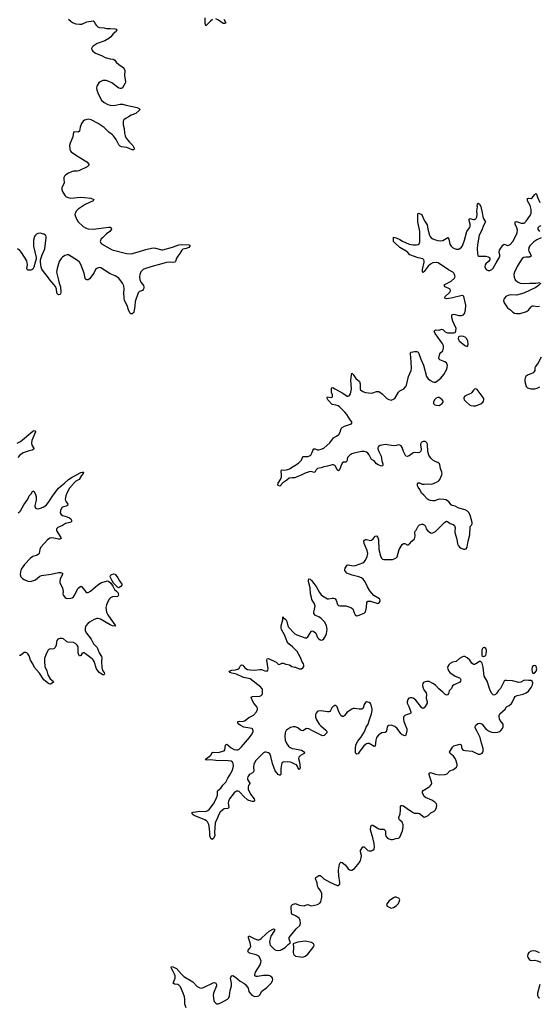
# Model space of a CAD drawing. Header units: inches. Extents: x 1843750 to 1959452, y 907112 to 1016326.
# Tile 115 of 137: x 1915515 to 1923984, y 975547 to 991580. Entities that reach past the tile are written whole.
import ezdxf

# ---------------------------------------------------------------- set-up
doc = ezdxf.new("R2010")
doc.units = ezdxf.units.IN
doc.header["$MEASUREMENT"] = 0
for name, color, linetype in [('B9917', 7, 'Continuous'), ('B9918', 7, 'Continuous'), ('B9919', 7, 'Continuous'), ('B9927', 7, 'Continuous'), ('B9928', 7, 'Continuous')]:
    doc.layers.add(name, color=color, linetype=linetype)

msp = doc.modelspace()

# ---------------------------------------------------------------- linework, layer by layer
at = {"layer": 'B9917', "color": 6, "elevation": 500}
for points in [[(1920000, 979457), (1919957, 979477), (1919927, 979487), (1919873, 979493), (1919810, 979490), (1919790, 979473), (1919781, 979450), (1919771, 979389), (1919771, 979289), (1919761, 979279), (1919750, 979276), (1919730, 979288), (1919710, 979308), (1919681, 979350), (1919634, 979470), (1919610, 979583), (1919590, 979623), (1919570, 979641), (1919530, 979655), (1919510, 979651), (1919490, 979641), (1919360, 979510), (1919333, 979450), (1919327, 979410), (1919331, 979350), (1919327, 979330), (1919310, 979315), (1919270, 979295), (1919256, 979284), (1919233, 979250), (1919228, 979230), (1919230, 979210), (1919265, 979150), (1919262, 979130), (1919245, 979110), (1919237, 979090), (1919237, 979050), (1919277, 978970), (1919336, 978890), (1919344, 978870), (1919340, 978860), (1919331, 978849), (1919310, 978849), (1919250, 978867), (1919230, 978878), (1919170, 978928), (1919110, 978993), (1919090, 979010), (1919076, 979016), (1919050, 979018), (1919030, 979009), (1919010, 978992), (1918935, 978890), (1918916, 978850), (1918914, 978830), (1918925, 978750), (1918905, 978735), (1918850, 978728), (1918825, 978715), (1918785, 978675), (1918755, 978625), (1918733, 978567), (1918710, 978528), (1918701, 978499), (1918690, 978350), (1918696, 978290), (1918670, 978240), (1918650, 978230), (1918630, 978247), (1918613, 978290), (1918615, 978350), (1918601, 978450), (1918595, 978475), (1918576, 978516), (1918557, 978537), (1918533, 978553), (1918360, 978620), (1918344, 978630), (1918327, 978650), (1918328, 978670), (1918343, 978677), (1918450, 978691), (1918550, 978689), (1918580, 978700), (1918610, 978726), (1918685, 978830), (1918725, 978910), (1918738, 978950), (1918739, 979010), (1918745, 979030), (1918794, 979066), (1918827, 979113), (1918875, 979165), (1918906, 979230), (1918933, 979270), (1918976, 979350), (1918996, 979404), (1919000, 979430), (1918996, 979470), (1918985, 979490), (1918964, 979504), (1918912, 979512), (1918710, 979516), (1918630, 979526), (1918564, 979524), (1918545, 979530), (1918557, 979550), (1918623, 979597), (1918636, 979610), (1918654, 979646), (1918666, 979654), (1918750, 979648), (1918846, 979674), (1918859, 979690), (1918871, 979769), (1918880, 979780), (1918890, 979785), (1918962, 979722), (1919010, 979696), (1919050, 979690), (1919070, 979693), (1919090, 979702), (1919130, 979741), (1919261, 979890), (1919304, 979950), (1919320, 979990), (1919319, 980000)], [(1919856, 980000), (1919848, 979990), (1919840, 979970), (1919835, 979910), (1919844, 979850), (1919868, 979790), (1919897, 979750), (1919921, 979730), (1919954, 979714), (1920000, 979705)], [(1920000, 976993), (1919961, 977010), (1919943, 977030), (1919937, 977130), (1919943, 977157), (1919960, 977170), (1919990, 977183), (1920000, 977184)], [(1918229, 975490), (1918209, 975550), (1918206, 975630), (1918199, 975670), (1918179, 975730), (1918137, 975830), (1918110, 975860), (1918090, 975869), (1918036, 975876), (1918019, 975890), (1918050, 975970), (1918051, 976009), (1918040, 976040), (1918009, 976090), (1917991, 976130), (1917986, 976150), (1917990, 976164), (1918010, 976159), (1918070, 976129), (1918150, 976039), (1918190, 976001), (1918336, 975910), (1918410, 975839), (1918450, 975815), (1918470, 975811), (1918510, 975819), (1918670, 975898), (1918690, 975901), (1918711, 975891), (1918725, 975870), (1918725, 975850), (1918674, 975730), (1918666, 975690), (1918679, 975610), (1918687, 975590), (1918710, 975563), (1918730, 975554), (1918750, 975555), (1918792, 975570), (1918903, 975630), (1918926, 975654), (1918935, 975685), (1918946, 975770), (1918967, 975850), (1918967, 975890), (1918952, 975970), (1918957, 975990), (1918970, 976012), (1918990, 976015), (1919030, 975991), (1919110, 975924), (1919170, 975889), (1919195, 975870), (1919237, 975810), (1919250, 975754), (1919258, 975738), (1919296, 975696), (1919330, 975678), (1919350, 975675), (1919383, 975677), (1919415, 975685), (1919430, 975702), (1919461, 975759), (1919541, 975819), (1919612, 975890), (1919638, 975930), (1919641, 975950), (1919636, 975970), (1919623, 975990), (1919591, 976010), (1919570, 976015), (1919490, 976017), (1919390, 976000), (1919370, 976001), (1919349, 976010), (1919345, 976030), (1919358, 976070), (1919432, 976190), (1919447, 976230), (1919448, 976250), (1919435, 976290), (1919410, 976330), (1919370, 976353), (1919261, 976381), (1919243, 976390), (1919231, 976410), (1919241, 976430), (1919274, 976466), (1919281, 976490), (1919273, 976550), (1919243, 976630), (1919242, 976650), (1919250, 976664), (1919350, 976611), (1919390, 976597), (1919410, 976596), (1919430, 976603), (1919450, 976617), (1919530, 976695), (1919582, 976738), (1919650, 976774), (1919670, 976771), (1919670, 976750), (1919606, 976654), (1919585, 976570), (1919590, 976533), (1919600, 976510), (1919634, 976470), (1919670, 976439), (1919690, 976428), (1919710, 976424), (1919765, 976430), (1919790, 976440), (1919840, 976470), (1919890, 976519), (1919920, 976540), (1919929, 976550), (1919905, 976605), (1919907, 976633), (1920000, 976750)], [(1920000, 976544), (1919971, 976530), (1919976, 976470), (1919972, 976390), (1919975, 976370), (1919988, 976348), (1920000, 976340)]]:
    msp.add_lwpolyline(points, dxfattribs=at)
at = {"layer": 'B9918', "color": 6, "elevation": 500}
for points in [[(1917288, 990000), (1917250, 989979), (1917210, 989950), (1917200, 989930), (1917199, 989870), (1917215, 989810), (1917222, 989730), (1917233, 989690), (1917251, 989651), (1917305, 989585), (1917361, 989530), (1917378, 989490), (1917379, 989470), (1917370, 989462), (1917350, 989463), (1917260, 989500), (1917172, 989512), (1917150, 989521), (1917130, 989542), (1917085, 989630), (1917044, 989690), (1917030, 989706), (1916969, 989749), (1916890, 989825), (1916795, 989890), (1916678, 989950), (1916630, 989958), (1916570, 989943), (1916550, 989930), (1916523, 989890), (1916503, 989830), (1916490, 989766), (1916470, 989750), (1916406, 989754), (1916391, 989749), (1916379, 989670), (1916335, 989570), (1916328, 989530), (1916330, 989472), (1916336, 989450), (1916355, 989430), (1916442, 989370), (1916610, 989267), (1916643, 989230), (1916643, 989210), (1916615, 989185), (1916480, 989120), (1916450, 989112), (1916390, 989111), (1916357, 989103), (1916310, 989081), (1916267, 989053), (1916246, 989030), (1916237, 989010), (1916234, 988990), (1916239, 988921), (1916234, 988906), (1916199, 988850), (1916201, 988810), (1916217, 988770), (1916257, 988710), (1916275, 988695), (1916303, 988683), (1916350, 988676), (1916508, 988688), (1916570, 988686), (1916672, 988672), (1916722, 988650), (1916713, 988630), (1916583, 988570), (1916470, 988496), (1916440, 988470), (1916417, 988430), (1916416, 988410), (1916440, 988330), (1916468, 988288), (1916550, 988215), (1916590, 988188), (1916630, 988174), (1916710, 988167), (1916970, 988201), (1916990, 988201), (1917007, 988190), (1917010, 988170), (1916984, 988130), (1916930, 988092), (1916862, 988030), (1916845, 988010), (1916827, 987970), (1916832, 987950), (1916850, 987930), (1917024, 987830), (1917254, 987774), (1917330, 987767), (1917470, 987803), (1917570, 987840), (1917614, 987846), (1917690, 987866), (1917730, 987860), (1917830, 987833), (1917850, 987833), (1918003, 987877), (1918110, 987915), (1918150, 987919), (1918270, 987916), (1918288, 987908), (1918287, 987890), (1918271, 987869), (1918230, 987853), (1918176, 987844), (1918155, 987825), (1918125, 987770), (1918091, 987730), (1918070, 987697), (1918057, 987643), (1918046, 987634), (1918010, 987625), (1917950, 987629), (1917910, 987625), (1917870, 987616), (1917774, 987586), (1917690, 987569), (1917566, 987530), (1917528, 987510), (1917490, 987474), (1917471, 987429), (1917468, 987390), (1917471, 987350), (1917487, 987307), (1917534, 987250), (1917540, 987230), (1917536, 987210), (1917530, 987189), (1917517, 987170), (1917470, 987153), (1917448, 987132), (1917395, 986990), (1917393, 986913), (1917377, 986810), (1917350, 986788), (1917329, 986789), (1917310, 986808), (1917290, 986854), (1917268, 986928), (1917224, 987010), (1917215, 987050), (1917211, 987130), (1917216, 987190), (1917210, 987244), (1917190, 987290), (1917130, 987371), (1917070, 987407), (1916990, 987439), (1916839, 987539), (1916810, 987547), (1916773, 987530), (1916753, 987510), (1916723, 987450), (1916650, 987359), (1916630, 987345), (1916610, 987343), (1916590, 987354), (1916581, 987370), (1916564, 987450), (1916513, 987593), (1916492, 987630), (1916458, 987658), (1916310, 987750), (1916290, 987753), (1916250, 987741), (1916210, 987712), (1916190, 987692), (1916158, 987642), (1916124, 987530), (1916116, 987470), (1916150, 987339), (1916157, 987290), (1916179, 987230), (1916186, 987150), (1916182, 987118), (1916174, 987106), (1916150, 987102), (1916129, 987109), (1916119, 987130), (1916113, 987193), (1916097, 987237), (1916073, 987270), (1916006, 987346), (1915970, 987400), (1915902, 987482), (1915878, 987518), (1915867, 987550), (1915854, 987634), (1915855, 987670), (1915880, 987750), (1915925, 987850), (1915947, 988030), (1915947, 988050), (1915937, 988070), (1915909, 988090), (1915850, 988103), (1915810, 988099), (1915790, 988090), (1915770, 988073), (1915756, 988050), (1915741, 987990), (1915741, 987890), (1915785, 987710), (1915782, 987678), (1915770, 987649), (1915744, 987550), (1915730, 987517), (1915715, 987505), (1915699, 987501), (1915650, 987503), (1915636, 987510), (1915633, 987530), (1915642, 987590), (1915631, 987651), (1915545, 987790), (1915519, 987819), (1915480, 987850)], [(1915474, 984686), (1915530, 984712), (1915730, 984879), (1915750, 984890), (1915767, 984887), (1915770, 984870), (1915714, 984730), (1915706, 984690), (1915713, 984650), (1915749, 984590), (1915717, 984570), (1915670, 984561), (1915570, 984527), (1915518, 984490), (1915483, 984450)], [(1920000, 984122), (1919990, 984120), (1919950, 984122), (1919908, 984112), (1919870, 984079), (1919804, 984036), (1919784, 984016), (1919770, 983994), (1919754, 983986), (1919730, 983997), (1919723, 984010), (1919730, 984034), (1919766, 984090), (1919780, 984130), (1919784, 984170), (1919778, 984230), (1919782, 984250), (1919830, 984247), (1919885, 984255), (1919910, 984266), (1919970, 984305), (1920000, 984320)], [(1915490, 983548), (1915519, 983570), (1915530, 983582), (1915582, 983678), (1915648, 983770), (1915670, 983828), (1915703, 983857), (1915730, 983909), (1915750, 983896), (1915774, 983850), (1915785, 983810), (1915783, 983757), (1915764, 983670), (1915764, 983650), (1915771, 983631), (1915790, 983618), (1915816, 983616), (1915870, 983629), (1915910, 983647), (1915950, 983680), (1915990, 983728), (1916061, 983839), (1916150, 983950), (1916189, 983991), (1916246, 984034), (1916308, 984090), (1916370, 984131), (1916510, 984209), (1916533, 984213), (1916555, 984210), (1916548, 984190), (1916521, 984159), (1916486, 984094), (1916430, 984063), (1916410, 984046), (1916329, 983951), (1916285, 983870), (1916269, 983829), (1916257, 983770), (1916260, 983750), (1916270, 983730), (1916300, 983690), (1916296, 983670), (1916270, 983658), (1916229, 983650), (1916210, 983640), (1916196, 983624), (1916181, 983590), (1916175, 983550), (1916190, 983524), (1916210, 983509), (1916290, 983487), (1916329, 983470), (1916349, 983450), (1916360, 983430), (1916360, 983410), (1916350, 983400), (1916330, 983390), (1916264, 983376), (1916210, 983343), (1916135, 983310), (1916115, 983290), (1916114, 983270), (1916121, 983250), (1916186, 983150), (1916190, 983130), (1916170, 983119), (1916150, 983119), (1916070, 983137), (1916030, 983140), (1916005, 983135), (1915968, 983112), (1915861, 982990), (1915843, 982950), (1915831, 982890), (1915824, 982876), (1915800, 982860), (1915730, 982837), (1915690, 982811), (1915592, 982710), (1915540, 982630), (1915528, 982590), (1915525, 982545), (1915535, 982510), (1915562, 982482), (1915590, 982465), (1915650, 982439), (1915690, 982434), (1915770, 982460), (1915843, 982517), (1915870, 982530), (1916030, 982550), (1916150, 982577), (1916178, 982578), (1916210, 982570), (1916215, 982550), (1916177, 982470), (1916168, 982430), (1916171, 982411), (1916213, 982330), (1916221, 982270), (1916216, 982230), (1916225, 982210), (1916257, 982170), (1916270, 982161), (1916290, 982156), (1916350, 982158), (1916370, 982167), (1916390, 982184), (1916410, 982211), (1916470, 982321), (1916510, 982355), (1916530, 982344), (1916569, 982290), (1916590, 982269), (1916610, 982254), (1916630, 982253), (1916670, 982275), (1916790, 982380), (1916850, 982416), (1916950, 982440), (1916970, 982430), (1917003, 982403), (1917035, 982355), (1917062, 982302), (1917095, 982275), (1917114, 982250), (1917126, 982210), (1917112, 982190), (1917030, 982180), (1916995, 982165), (1916977, 982150), (1916963, 982130), (1916930, 982050), (1916921, 982010), (1916922, 981970), (1916931, 981930), (1916950, 981890), (1917077, 981710), (1917070, 981705), (1917030, 981709), (1916990, 981727), (1916830, 981817), (1916790, 981828), (1916770, 981828), (1916730, 981814), (1916650, 981771), (1916630, 981754), (1916592, 981710), (1916580, 981670), (1916583, 981630), (1916602, 981590), (1916678, 981490), (1916719, 981419), (1916778, 981358), (1916808, 981270), (1916849, 981210), (1916854, 981190), (1916847, 981130), (1916852, 981030), (1916864, 980984), (1916891, 980950), (1916899, 980930), (1916894, 980910), (1916870, 980913), (1916810, 980951), (1916766, 981010), (1916727, 981127), (1916714, 981154), (1916695, 981175), (1916590, 981256), (1916570, 981268), (1916550, 981270), (1916527, 981253), (1916510, 981229), (1916490, 981217), (1916478, 981238), (1916470, 981270), (1916466, 981370), (1916453, 981393), (1916430, 981415), (1916390, 981436), (1916302, 981442), (1916276, 981456), (1916230, 981496), (1916210, 981505), (1916170, 981506), (1916137, 981490), (1916121, 981470), (1916115, 981450), (1916108, 981390), (1916090, 981351), (1916070, 981335), (1916050, 981332), (1916010, 981336), (1915990, 981326), (1915975, 981310), (1915941, 981239), (1915921, 981179), (1915917, 981130), (1915925, 981050), (1915956, 980976), (1915974, 980910), (1916009, 980849), (1916063, 980810), (1916065, 980790), (1916030, 980764), (1916010, 980758), (1915990, 980764), (1915911, 980830), (1915839, 980939), (1915757, 981030), (1915731, 981090), (1915692, 981150), (1915670, 981220), (1915650, 981256), (1915630, 981272), (1915610, 981277), (1915590, 981274), (1915530, 981229), (1915510, 981226)], [(1920000, 981331), (1919962, 981370), (1919899, 981419), (1919872, 981450), (1919838, 981550), (1919782, 981650), (1919775, 981670), (1919776, 981710), (1919803, 981810), (1919806, 981850), (1919810, 981855), (1919816, 981836), (1919830, 981830), (1919850, 981813), (1919870, 981780), (1919885, 981710), (1919894, 981690), (1919989, 981590), (1920000, 981582)], [(1919319, 980000), (1919317, 980017), (1919307, 980030), (1919296, 980036), (1919170, 980062), (1919110, 980090), (1919086, 980110), (1919073, 980130), (1919069, 980151), (1919090, 980160), (1919150, 980154), (1919190, 980167), (1919250, 980218), (1919324, 980256), (1919375, 980310), (1919392, 980348), (1919391, 980370), (1919382, 980390), (1919333, 980450), (1919310, 980488), (1919291, 980530), (1919290, 980550), (1919310, 980559), (1919430, 980567), (1919450, 980573), (1919465, 980590), (1919473, 980610), (1919475, 980650), (1919470, 980676), (1919464, 980690), (1919445, 980710), (1919270, 980847), (1919165, 980870), (1919050, 980925), (1918970, 980938), (1918943, 980950), (1918928, 980970), (1918970, 980988), (1919030, 980993), (1919070, 981005), (1919090, 981020), (1919110, 981053), (1919130, 981074), (1919150, 981069), (1919185, 981026), (1919230, 980999), (1919270, 980992), (1919350, 980989), (1919430, 981000), (1919456, 980996), (1919510, 980977), (1919547, 980973), (1919560, 980990), (1919563, 981010), (1919545, 981150), (1919550, 981173), (1919570, 981179), (1919697, 981117), (1919730, 981088), (1919750, 981081), (1919790, 981103), (1919810, 981104), (1919850, 981086), (1919910, 981073), (1919950, 981049), (1920000, 981038)], [(1920000, 980064), (1919970, 980063), (1919930, 980052), (1919910, 980041), (1919865, 980010), (1919856, 980000)]]:
    msp.add_lwpolyline(points, dxfattribs=at)
msp.add_lwpolyline([(1917130, 982329), (1917110, 982340), (1917063, 982383), (1917044, 982404), (1917023, 982443), (1916991, 982510), (1916995, 982530), (1917010, 982546), (1917050, 982558), (1917071, 982551), (1917117, 982490), (1917143, 982443), (1917178, 982390), (1917179, 982370), (1917163, 982350)], close=True, dxfattribs=at)
at = {"layer": 'B9919', "color": 6, "elevation": 500}
for points in [[(1916311, 991590), (1916353, 991550), (1916388, 991530), (1916430, 991515), (1916490, 991505), (1916530, 991508), (1916610, 991543), (1916710, 991562), (1916730, 991550), (1916745, 991510), (1916759, 991490), (1916790, 991461), (1916810, 991451), (1916889, 991449), (1916930, 991436), (1916990, 991439), (1917070, 991432), (1917085, 991425), (1917096, 991410), (1917089, 991390), (1917036, 991350), (1916998, 991302), (1916966, 991274), (1916904, 991236), (1916780, 991190), (1916714, 991150), (1916695, 991130), (1916685, 991110), (1916688, 991090), (1916706, 991070), (1916753, 991033), (1916850, 990997), (1916910, 990962), (1916990, 990944), (1917039, 990939), (1917063, 990923), (1917089, 990890), (1917130, 990852), (1917201, 990801), (1917219, 990779), (1917227, 990750), (1917221, 990670), (1917241, 990570), (1917236, 990544), (1917189, 990471), (1917170, 990457), (1917150, 990458), (1917130, 990467), (1917014, 990550), (1916970, 990575), (1916924, 990590), (1916870, 990588), (1916829, 990570), (1916807, 990550), (1916778, 990510), (1916770, 990490), (1916769, 990470), (1916774, 990430), (1916787, 990390), (1916814, 990330), (1916850, 990269), (1916890, 990229), (1916950, 990200), (1916990, 990188), (1917050, 990182), (1917150, 990202), (1917190, 990204), (1917250, 990187), (1917430, 990152), (1917467, 990130), (1917472, 990110), (1917410, 990051), (1917330, 990023), (1917288, 990000)], [(1918658, 991582), (1918623, 991557), (1918550, 991479), (1918538, 991518), (1918538, 991610)], [(1918842, 991590), (1918873, 991530), (1918860, 991519), (1918850, 991516), (1918830, 991519), (1918753, 991573), (1918710, 991593)]]:
    msp.add_lwpolyline(points, dxfattribs=at)
at = {"layer": 'B9927', "color": 6, "elevation": 500}
for points in [[(1920000, 977184), (1920010, 977186), (1920070, 977161), (1920110, 977153), (1920150, 977151), (1920190, 977168), (1920210, 977170), (1920250, 977153), (1920272, 977148), (1920370, 977170), (1920407, 977193), (1920423, 977217), (1920441, 977290), (1920442, 977330), (1920438, 977350), (1920421, 977390), (1920377, 977450), (1920371, 977470), (1920365, 977525), (1920337, 977590), (1920340, 977610), (1920390, 977643), (1920410, 977646), (1920430, 977632), (1920470, 977590), (1920570, 977533), (1920690, 977482), (1920710, 977481), (1920722, 977490), (1920731, 977509), (1920731, 977529), (1920717, 977637), (1920713, 977730), (1920729, 977831), (1920736, 977850), (1920750, 977859), (1920770, 977854), (1920790, 977842), (1920827, 977810), (1920870, 977754), (1920890, 977737), (1920910, 977729), (1920930, 977730), (1920970, 977758), (1921000, 977790), (1921046, 977850), (1921069, 977890), (1921082, 977930), (1921085, 977970), (1921067, 978030), (1921070, 978050), (1921110, 978110), (1921130, 978109), (1921190, 978053), (1921210, 978044), (1921250, 978044), (1921270, 978054), (1921290, 978075), (1921298, 978110), (1921290, 978164), (1921270, 978257), (1921234, 978390), (1921236, 978444), (1921250, 978465), (1921270, 978462), (1921370, 978404), (1921390, 978400), (1921450, 978397), (1921463, 978390), (1921475, 978370), (1921477, 978310), (1921483, 978283), (1921508, 978250), (1921530, 978239), (1921570, 978229), (1921590, 978231), (1921650, 978247), (1921689, 978251), (1921701, 978259), (1921711, 978269), (1921754, 978370), (1921765, 978430), (1921764, 978470), (1921751, 978510), (1921704, 978550), (1921692, 978570), (1921694, 978590), (1921716, 978650), (1921723, 978710), (1921721, 978770), (1921730, 978783), (1921750, 978786), (1921770, 978781), (1921850, 978720), (1921930, 978669), (1921950, 978661), (1922010, 978660), (1922032, 978652), (1922110, 978596), (1922130, 978599), (1922170, 978623), (1922216, 978664), (1922270, 978692), (1922290, 978712), (1922307, 978750), (1922315, 978790), (1922310, 978810), (1922280, 978840), (1922232, 978870), (1922130, 978912), (1922110, 978932), (1922080, 978990), (1922078, 979010), (1922092, 979030), (1922187, 979090), (1922212, 979110), (1922228, 979130), (1922233, 979150), (1922229, 979170), (1922200, 979250), (1922189, 979290), (1922190, 979312), (1922210, 979320), (1922293, 979293), (1922350, 979283), (1922450, 979287), (1922480, 979300), (1922528, 979350), (1922583, 979370), (1922634, 979406), (1922644, 979430), (1922644, 979450), (1922628, 979510), (1922611, 979550), (1922585, 979590), (1922529, 979630), (1922521, 979650), (1922570, 979736), (1922590, 979754), (1922690, 979783), (1922712, 979772), (1922723, 979710), (1922734, 979694), (1922750, 979684), (1922778, 979678), (1922888, 979668), (1922990, 979620), (1923019, 979621), (1923050, 979636), (1923062, 979650), (1923071, 979669), (1923070, 979710), (1923040, 979800), (1923020, 979890), (1922966, 980000)], [(1920513, 980000), (1920521, 979990), (1920522, 979970), (1920476, 979924), (1920450, 979920), (1920287, 980000)], [(1921496, 980000), (1921494, 979990), (1921490, 979983), (1921470, 979972), (1921415, 979965), (1921390, 979953), (1921364, 979930), (1921331, 979890), (1921317, 979850), (1921308, 979752), (1921290, 979747), (1921210, 979792), (1921190, 979796), (1921170, 979790), (1921123, 979757), (1921050, 979651), (1921030, 979628), (1921010, 979621), (1920993, 979633), (1920990, 979649), (1920987, 979710), (1920994, 979770), (1921027, 979830), (1921075, 979890), (1921130, 979978), (1921139, 980000)], [(1921825, 980000), (1921810, 979927), (1921790, 979919), (1921750, 979933), (1921730, 979952), (1921696, 980000)], [(1923157, 980000), (1923175, 979990), (1923210, 979978), (1923250, 979973), (1923310, 979979), (1923336, 979990), (1923349, 980000)], [(1920000, 979705), (1920110, 979683), (1920135, 979670), (1920158, 979650), (1920152, 979630), (1920090, 979598), (1920064, 979570), (1920059, 979550), (1920076, 979490), (1920088, 979392), (1920081, 979379), (1920070, 979372), (1920050, 979401), (1920039, 979430), (1920025, 979445), (1920000, 979457)], [(1920000, 976750), (1920022, 976778), (1920079, 976830), (1920091, 976870), (1920088, 976912), (1920083, 976930), (1920069, 976950), (1920010, 976989), (1920000, 976993)], [(1920000, 976340), (1920012, 976332), (1920090, 976319), (1920130, 976317), (1920170, 976329), (1920210, 976365), (1920311, 976489), (1920315, 976510), (1920304, 976530), (1920270, 976553), (1920170, 976574), (1920050, 976560), (1920013, 976550), (1920000, 976544)], [(1923986, 976386), (1923930, 976411), (1923890, 976420), (1923849, 976411), (1923814, 976390), (1923796, 976364), (1923789, 976330), (1923806, 976290), (1923830, 976268), (1923850, 976262), (1923910, 976265), (1923950, 976257), (1924010, 976233)], [(1923992, 975870), (1923957, 975730), (1923956, 975690), (1923970, 975658), (1923990, 975650)]]:
    msp.add_lwpolyline(points, dxfattribs=at)
msp.add_lwpolyline([(1921651, 977291), (1921630, 977290), (1921610, 977282), (1921538, 977230), (1921514, 977206), (1921496, 977170), (1921505, 977145), (1921570, 977110), (1921610, 977121), (1921653, 977150), (1921671, 977170), (1921688, 977190), (1921707, 977230), (1921709, 977250), (1921698, 977270)], close=True, dxfattribs=at)
at = {"layer": 'B9928', "color": 6, "elevation": 500}
for points in [[(1920000, 984320), (1920000, 984320), (1920059, 984361), (1920091, 984390), (1920106, 984410), (1920130, 984466), (1920151, 984469), (1920210, 984465), (1920230, 984470), (1920260, 984490), (1920278, 984522), (1920294, 984566), (1920310, 984592), (1920330, 984592), (1920370, 984577), (1920390, 984576), (1920430, 984586), (1920470, 984603), (1920570, 984690), (1920628, 984772), (1920681, 984799), (1920715, 984825), (1920737, 984863), (1920756, 984924), (1920770, 984942), (1920810, 984963), (1920908, 984992), (1920929, 985010), (1920930, 985030), (1920902, 985062), (1920847, 985150), (1920816, 985190), (1920730, 985276), (1920706, 985290), (1920670, 985302), (1920610, 985315), (1920538, 985390), (1920526, 985410), (1920524, 985430), (1920530, 985439), (1920590, 985430), (1920606, 985434), (1920616, 985444), (1920613, 985470), (1920598, 985510), (1920599, 985581), (1920602, 985590), (1920610, 985593), (1920630, 985587), (1920649, 985569), (1920781, 985501), (1920850, 985452), (1920870, 985450), (1920890, 985462), (1920906, 985490), (1920923, 985570), (1920913, 985710), (1920921, 985790), (1920930, 985825), (1920950, 985803), (1920995, 985735), (1921051, 985690), (1921064, 985650), (1921066, 985566), (1921072, 985552), (1921090, 985538), (1921110, 985524), (1921150, 985508), (1921250, 985498), (1921270, 985502), (1921330, 985528), (1921370, 985524), (1921425, 985490), (1921470, 985437), (1921500, 985410), (1921530, 985394), (1921570, 985387), (1921610, 985398), (1921630, 985414), (1921690, 985517), (1921710, 985537), (1921774, 985570), (1921810, 985606), (1921821, 985630), (1921852, 985768), (1921894, 985870), (1921901, 985899), (1921897, 986010), (1921882, 986138), (1921884, 986156), (1921893, 986167), (1921950, 986178), (1921990, 986179), (1922010, 986165), (1922022, 986142), (1922052, 986052), (1922094, 985954), (1922145, 985770), (1922175, 985730), (1922210, 985704), (1922250, 985684), (1922270, 985678), (1922290, 985680), (1922330, 985704), (1922379, 985741), (1922430, 985803), (1922475, 985890), (1922489, 985950), (1922479, 985979), (1922471, 985990), (1922442, 986010), (1922363, 986043), (1922353, 986053), (1922346, 986070), (1922362, 986138), (1922378, 986162), (1922409, 986190), (1922419, 986210), (1922424, 986230), (1922421, 986270), (1922403, 986310), (1922284, 986470), (1922272, 986510), (1922290, 986531), (1922350, 986524), (1922390, 986539), (1922410, 986534), (1922450, 986499), (1922490, 986482), (1922561, 986479), (1922590, 986480), (1922613, 986487), (1922626, 986514), (1922630, 986550), (1922575, 986670), (1922559, 986730), (1922558, 986762), (1922570, 986777), (1922590, 986783), (1922670, 986764), (1922716, 986764), (1922746, 986774), (1922764, 986796), (1922781, 986850), (1922785, 986930), (1922752, 987072), (1922743, 987083), (1922728, 987088), (1922550, 987046), (1922470, 987037), (1922443, 987043), (1922437, 987050), (1922449, 987070), (1922514, 987130), (1922531, 987150), (1922539, 987170), (1922532, 987192), (1922452, 987230), (1922436, 987250), (1922445, 987270), (1922550, 987320), (1922604, 987370), (1922612, 987392), (1922604, 987430), (1922592, 987452), (1922573, 987470), (1922504, 987504), (1922338, 987618), (1922308, 987628), (1922250, 987620), (1922210, 987601), (1922170, 987566), (1922110, 987482), (1922090, 987462), (1922082, 987482), (1922080, 987510), (1922107, 987630), (1922109, 987650), (1922103, 987670), (1922084, 987684), (1922010, 987704), (1921875, 987750), (1921840, 987790), (1921814, 987810), (1921712, 987870), (1921623, 987950), (1921608, 987970), (1921605, 988030), (1921610, 988039), (1921650, 988027), (1921710, 988000), (1921754, 987974), (1921865, 987925), (1921930, 987916), (1921985, 987915), (1922010, 987920), (1922025, 987930), (1922035, 987965), (1922039, 988130), (1922006, 988290), (1922002, 988330), (1922006, 988414), (1922010, 988427), (1922030, 988426), (1922072, 988410), (1922090, 988350), (1922122, 988290), (1922158, 988238), (1922168, 988170), (1922195, 988070), (1922204, 988050), (1922220, 988030), (1922249, 988010), (1922290, 987993), (1922330, 987982), (1922370, 987979), (1922410, 987987), (1922491, 988031), (1922507, 988007), (1922525, 987925), (1922545, 987890), (1922570, 987869), (1922610, 987847), (1922630, 987842), (1922670, 987845), (1922710, 987868), (1922730, 987897), (1922767, 987990), (1922804, 988130), (1922848, 988190), (1922856, 988210), (1922858, 988250), (1922840, 988310), (1922839, 988330), (1922850, 988340), (1922910, 988326), (1922930, 988326), (1922950, 988338), (1922967, 988370), (1922972, 988410), (1922968, 988470), (1922974, 988530), (1922970, 988551), (1922978, 988582), (1922990, 988595), (1923010, 988576), (1923030, 988538), (1923055, 988435), (1923070, 988350), (1923107, 988290), (1923074, 988226), (1923049, 988150), (1923004, 988070), (1922974, 987914), (1922971, 987850), (1922974, 987770), (1922982, 987742), (1922999, 987730), (1923110, 987727), (1923150, 987719), (1923170, 987710), (1923180, 987690), (1923177, 987670), (1923156, 987644), (1923110, 987602), (1923102, 987590), (1923097, 987557), (1923106, 987530), (1923126, 987506), (1923150, 987495), (1923175, 987495), (1923210, 987510), (1923230, 987535), (1923279, 987621), (1923330, 987701), (1923341, 987730), (1923341, 987750), (1923332, 987790), (1923334, 987826), (1923390, 987909), (1923410, 987922), (1923470, 987902), (1923490, 987908), (1923510, 987921), (1923550, 987968), (1923607, 988070), (1923623, 988110), (1923628, 988150), (1923617, 988190), (1923592, 988250), (1923593, 988287), (1923610, 988293), (1923690, 988267), (1923730, 988268), (1923750, 988279), (1923770, 988297), (1923836, 988390), (1923851, 988430), (1923851, 988491), (1923834, 988554), (1923792, 988630), (1923789, 988651), (1923794, 988666), (1923808, 988672), (1923850, 988670), (1923870, 988679), (1923910, 988733), (1923930, 988750), (1923940, 988740), (1923954, 988690), (1923990, 988601)], [(1924010, 988222), (1923984, 988210), (1923961, 988190), (1923959, 988170), (1923989, 988130)], [(1924016, 988030), (1923945, 987995), (1923896, 987964), (1923830, 987896), (1923815, 987870), (1923810, 987830), (1923815, 987810), (1923845, 987750), (1923851, 987729), (1923826, 987714), (1923765, 987715), (1923733, 987710), (1923707, 987693), (1923630, 987570), (1923581, 987470), (1923569, 987430), (1923573, 987390), (1923590, 987346), (1923630, 987310), (1923670, 987292), (1923726, 987286), (1923830, 987288), (1923930, 987292), (1923990, 987301)], [(1924010, 987290), (1923971, 987250), (1923930, 987221), (1923730, 987128), (1923610, 987093), (1923530, 987099), (1923485, 987095), (1923436, 987070), (1923406, 987030), (1923401, 987010), (1923410, 986970), (1923467, 986890), (1923514, 986854), (1923550, 986815), (1923581, 986801), (1923610, 986795), (1923670, 986798), (1923773, 986827), (1923810, 986850), (1923850, 986904), (1923870, 986918), (1923890, 986923), (1923950, 986909), (1923986, 986914)], [(1924017, 986083), (1923963, 985990), (1923920, 985930), (1923912, 985910), (1923910, 985870), (1923902, 985850), (1923883, 985830), (1923791, 985789), (1923766, 985770), (1923755, 985750), (1923746, 985714), (1923746, 985690), (1923768, 985608), (1923790, 985585), (1923848, 985568), (1923910, 985569), (1923950, 985581), (1923990, 985602)], [(1920000, 981582), (1920030, 981562), (1920090, 981543), (1920150, 981517), (1920170, 981513), (1920190, 981515), (1920210, 981530), (1920263, 981617), (1920270, 981624), (1920290, 981627), (1920310, 981619), (1920343, 981590), (1920370, 981522), (1920390, 981498), (1920410, 981482), (1920430, 981478), (1920450, 981483), (1920470, 981499), (1920507, 981553), (1920517, 981583), (1920526, 981650), (1920513, 981710), (1920486, 981770), (1920430, 981831), (1920390, 981857), (1920336, 981876), (1920311, 981910), (1920309, 981930), (1920331, 982030), (1920318, 982070), (1920276, 982136), (1920271, 982170), (1920255, 982230), (1920249, 982329), (1920223, 982430), (1920224, 982456), (1920230, 982476), (1920250, 982471), (1920270, 982450), (1920345, 982350), (1920399, 982250), (1920430, 982214), (1920450, 982198), (1920530, 982149), (1920550, 982147), (1920610, 982161), (1920630, 982161), (1920653, 982153), (1920674, 982130), (1920696, 982056), (1920710, 982039), (1920733, 982033), (1920830, 982034), (1920914, 982010), (1920945, 981985), (1920964, 981924), (1920984, 981890), (1921010, 981875), (1921030, 981876), (1921130, 981917), (1921150, 981940), (1921166, 982010), (1921172, 982088), (1921188, 982112), (1921232, 982112), (1921350, 982074), (1921370, 982078), (1921390, 982110), (1921390, 982130), (1921378, 982150), (1921286, 982206), (1921220, 982280), (1921184, 982344), (1921147, 982427), (1921114, 982470), (1921088, 982490), (1921045, 982510), (1920934, 982534), (1920874, 982554), (1920849, 982570), (1920817, 982610), (1920813, 982630), (1920818, 982650), (1920850, 982696), (1920870, 982701), (1920950, 982686), (1920990, 982694), (1921110, 982738), (1921129, 982751), (1921150, 982780), (1921179, 982841), (1921188, 982890), (1921178, 982938), (1921127, 983050), (1921125, 983090), (1921135, 983105), (1921150, 983113), (1921170, 983115), (1921230, 983100), (1921250, 983105), (1921275, 983125), (1921310, 983172), (1921330, 983175), (1921350, 983146), (1921363, 983110), (1921367, 982950), (1921393, 982850), (1921410, 982812), (1921430, 982794), (1921450, 982788), (1921589, 982791), (1921647, 982813), (1921667, 982833), (1921699, 982950), (1921750, 983033), (1921769, 983051), (1921790, 983050), (1921830, 983029), (1921850, 983029), (1921870, 983044), (1921904, 983090), (1921950, 983127), (1921961, 983170), (1921955, 983230), (1921960, 983250), (1921977, 983270), (1922010, 983331), (1922030, 983354), (1922070, 983367), (1922090, 983365), (1922110, 983353), (1922128, 983330), (1922141, 983290), (1922161, 983261), (1922210, 983222), (1922230, 983219), (1922250, 983223), (1922290, 983246), (1922379, 983330), (1922442, 983398), (1922470, 983413), (1922490, 983409), (1922530, 983377), (1922581, 983361), (1922602, 983342), (1922612, 983308), (1922606, 983250), (1922609, 983230), (1922642, 983122), (1922650, 983045), (1922666, 983010), (1922685, 982990), (1922710, 982974), (1922750, 982960), (1922770, 982959), (1922790, 982966), (1922809, 982991), (1922825, 983090), (1922850, 983190), (1922855, 983325), (1922881, 983350), (1922891, 983370), (1922890, 983390), (1922856, 983510), (1922830, 983561), (1922816, 983576), (1922776, 983596), (1922670, 983624), (1922610, 983656), (1922570, 983670), (1922550, 983682), (1922510, 983731), (1922487, 983747), (1922459, 983759), (1922430, 983766), (1922350, 983772), (1922274, 983746), (1922250, 983743), (1922210, 983748), (1922179, 983759), (1922162, 983770), (1922100, 983840), (1922064, 983870), (1922039, 983930), (1922009, 983970), (1922001, 983990), (1922000, 984020), (1922010, 984036), (1922030, 984036), (1922077, 984017), (1922110, 984014), (1922170, 984022), (1922230, 984019), (1922310, 984047), (1922344, 984070), (1922361, 984090), (1922398, 984170), (1922401, 984190), (1922396, 984210), (1922373, 984270), (1922365, 984330), (1922357, 984350), (1922331, 984370), (1922284, 984384), (1922247, 984407), (1922218, 984438), (1922185, 984490), (1922165, 984550), (1922160, 984670), (1922153, 984690), (1922130, 984711), (1922090, 984714), (1922070, 984703), (1922058, 984690), (1922050, 984670), (1922049, 984650), (1922057, 984590), (1922056, 984570), (1922047, 984550), (1922030, 984533), (1922010, 984526), (1921950, 984531), (1921930, 984527), (1921863, 984477), (1921830, 984465), (1921810, 984472), (1921771, 984551), (1921750, 984615), (1921730, 984643), (1921713, 984653), (1921690, 984655), (1921650, 984646), (1921610, 984643), (1921470, 984663), (1921390, 984648), (1921364, 984630), (1921354, 984610), (1921354, 984590), (1921367, 984550), (1921406, 984470), (1921418, 984398), (1921434, 984350), (1921433, 984327), (1921426, 984314), (1921410, 984310), (1921360, 984330), (1921330, 984350), (1921295, 984395), (1921250, 984419), (1921210, 984494), (1921190, 984519), (1921170, 984536), (1921130, 984550), (1921090, 984548), (1920959, 984521), (1920928, 984510), (1920897, 984490), (1920860, 984450), (1920848, 984390), (1920830, 984377), (1920790, 984373), (1920770, 984357), (1920748, 984310), (1920730, 984250), (1920710, 984235), (1920690, 984250), (1920663, 984310), (1920650, 984323), (1920630, 984331), (1920610, 984332), (1920530, 984310), (1920470, 984301), (1920430, 984284), (1920368, 984272), (1920347, 984250), (1920330, 984217), (1920310, 984204), (1920280, 984220), (1920250, 984223), (1920170, 984198), (1920112, 984168), (1920010, 984124), (1920000, 984122)], [(1920000, 981038), (1920010, 981036), (1920070, 981012), (1920110, 981012), (1920130, 981024), (1920144, 981050), (1920144, 981070), (1920139, 981090), (1920114, 981134), (1920092, 981192), (1920039, 981290), (1920000, 981331)], [(1923349, 980000), (1923355, 980005), (1923382, 980038), (1923395, 980065), (1923397, 980090), (1923393, 980110), (1923348, 980168), (1923335, 980195), (1923329, 980231), (1923331, 980250), (1923343, 980277), (1923426, 980350), (1923451, 980389), (1923491, 980410), (1923530, 980444), (1923549, 980470), (1923572, 980530), (1923590, 980558), (1923625, 980575), (1923722, 980598), (1923770, 980617), (1923810, 980648), (1923850, 980707), (1923871, 980750), (1923876, 980776), (1923870, 980809), (1923850, 980818), (1923810, 980817), (1923750, 980824), (1923730, 980819), (1923685, 980795), (1923650, 980788), (1923547, 980813), (1923450, 980822), (1923430, 980820), (1923410, 980807), (1923365, 980710), (1923353, 980690), (1923315, 980650), (1923289, 980610), (1923270, 980590), (1923250, 980582), (1923230, 980588), (1923209, 980609), (1923190, 980647), (1923171, 980690), (1923134, 980810), (1923085, 980890), (1923070, 981038), (1923050, 981104), (1923039, 981119), (1923030, 981130), (1923010, 981131), (1922950, 981089), (1922930, 981081), (1922910, 981082), (1922882, 981102), (1922849, 981150), (1922810, 981189), (1922770, 981210), (1922750, 981210), (1922730, 981203), (1922682, 981178), (1922631, 981129), (1922570, 981116), (1922530, 981096), (1922507, 981073), (1922493, 981050), (1922490, 981030), (1922495, 981010), (1922510, 980970), (1922524, 980950), (1922610, 980892), (1922682, 980862), (1922696, 980850), (1922703, 980830), (1922701, 980810), (1922688, 980792), (1922594, 980750), (1922571, 980730), (1922553, 980690), (1922516, 980650), (1922505, 980610), (1922490, 980586), (1922470, 980579), (1922450, 980589), (1922410, 980630), (1922344, 980684), (1922290, 980742), (1922250, 980772), (1922190, 980802), (1922150, 980804), (1922121, 980799), (1922095, 980785), (1922084, 980770), (1922079, 980750), (1922083, 980710), (1922103, 980670), (1922140, 980620), (1922148, 980590), (1922140, 980530), (1922157, 980470), (1922157, 980450), (1922126, 980394), (1922110, 980374), (1922090, 980365), (1922070, 980374), (1921970, 980500), (1921930, 980532), (1921910, 980539), (1921881, 980539), (1921858, 980530), (1921840, 980510), (1921828, 980472), (1921832, 980450), (1921858, 980398), (1921892, 980310), (1921889, 980290), (1921879, 980281), (1921866, 980274), (1921803, 980257), (1921790, 980250), (1921772, 980228), (1921769, 980191), (1921777, 980150), (1921795, 980095), (1921826, 980030), (1921827, 980010), (1921825, 980000)], [(1921139, 980000), (1921163, 980057), (1921195, 980110), (1921215, 980185), (1921250, 980276), (1921260, 980330), (1921260, 980350), (1921250, 980399), (1921230, 980443), (1921210, 980460), (1921190, 980469), (1921170, 980470), (1921150, 980459), (1921131, 980430), (1921112, 980368), (1921089, 980351), (1921050, 980350), (1920970, 980363), (1920950, 980362), (1920926, 980354), (1920850, 980304), (1920810, 980249), (1920790, 980231), (1920770, 980233), (1920750, 980250), (1920736, 980270), (1920717, 980310), (1920692, 980392), (1920670, 980412), (1920650, 980410), (1920619, 980390), (1920605, 980375), (1920582, 980330), (1920570, 980317), (1920552, 980308), (1920530, 980307), (1920430, 980324), (1920382, 980318), (1920365, 980310), (1920345, 980290), (1920336, 980264), (1920337, 980230), (1920349, 980190), (1920397, 980110), (1920422, 980082), (1920506, 980010), (1920513, 980000)], [(1922966, 980000), (1922941, 980050), (1922939, 980070), (1922947, 980093), (1922983, 980117), (1923010, 980123), (1923030, 980122), (1923051, 980111), (1923078, 980070), (1923110, 980034), (1923139, 980010), (1923157, 980000)], [(1920287, 980000), (1920225, 980030), (1920190, 980036), (1920130, 980002), (1920110, 980003), (1920090, 980013), (1920049, 980049), (1920004, 980064), (1920000, 980064)], [(1921696, 980000), (1921670, 980037), (1921630, 980069), (1921570, 980093), (1921532, 980088), (1921510, 980071), (1921503, 980057), (1921496, 980000)]]:
    msp.add_lwpolyline(points, dxfattribs=at)
for points in [[(1922710, 986429), (1922679, 986421), (1922669, 986411), (1922664, 986390), (1922665, 986370), (1922677, 986350), (1922770, 986277), (1922810, 986259), (1922821, 986270), (1922825, 986295), (1922819, 986350), (1922800, 986390), (1922776, 986410), (1922750, 986421)], [(1922950, 985567), (1922930, 985562), (1922910, 985549), (1922883, 985510), (1922866, 985494), (1922840, 985480), (1922790, 985463), (1922768, 985450), (1922756, 985430), (1922755, 985410), (1922762, 985390), (1922795, 985350), (1922847, 985310), (1922870, 985300), (1922910, 985292), (1922950, 985294), (1922990, 985306), (1923030, 985326), (1923064, 985350), (1923077, 985370), (1923082, 985390), (1923078, 985410), (1923067, 985430), (1922990, 985539), (1922970, 985560)], [(1922330, 985430), (1922304, 985416), (1922277, 985390), (1922260, 985350), (1922262, 985330), (1922282, 985310), (1922310, 985301), (1922350, 985299), (1922370, 985306), (1922402, 985330), (1922417, 985350), (1922417, 985370), (1922403, 985390), (1922370, 985416), (1922350, 985427)], [(1923090, 981356), (1923070, 981353), (1923059, 981341), (1923050, 981330), (1923048, 981312), (1923045, 981270), (1923049, 981229), (1923070, 981209), (1923090, 981214), (1923110, 981229), (1923118, 981250), (1923122, 981310), (1923110, 981339)], [(1923910, 981062), (1923890, 981058), (1923870, 981041), (1923860, 981000), (1923865, 980965), (1923879, 980939), (1923890, 980931), (1923910, 980944), (1923932, 980970), (1923943, 981010), (1923935, 981050), (1923930, 981056)]]:
    msp.add_lwpolyline(points, close=True, dxfattribs=at)

doc.saveas('drawing.dxf')
